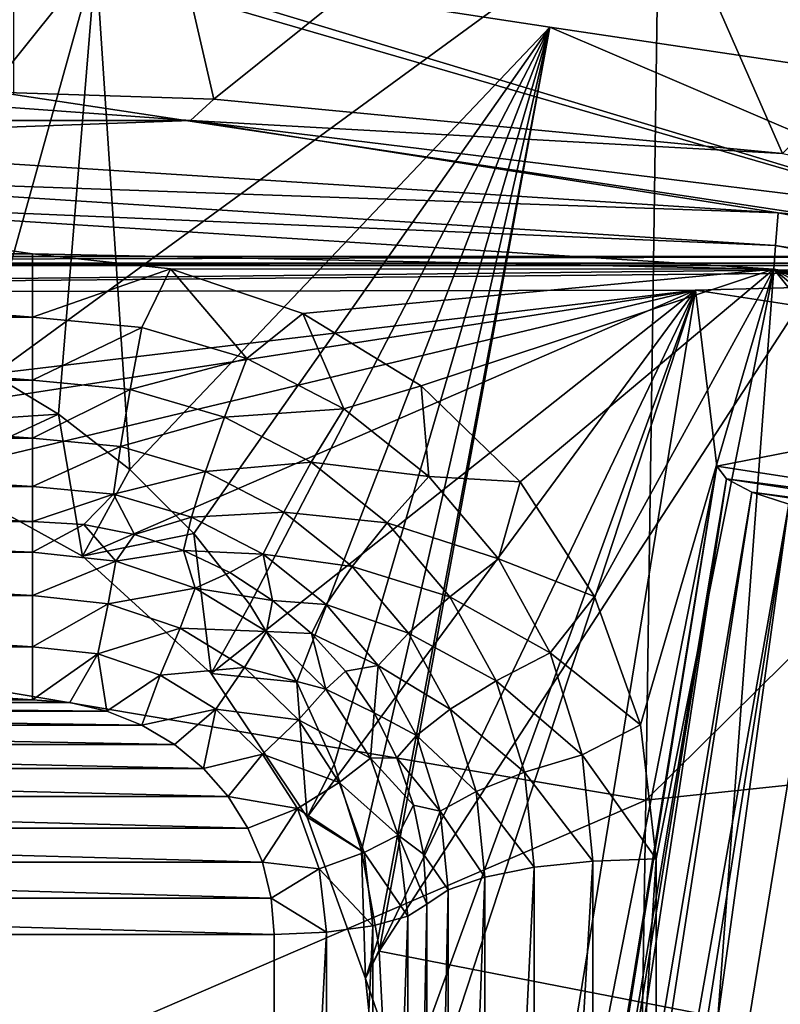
# Model space of a CAD drawing. Header units: metres. Extents: x -25 to 70, y -236 to 25.
# Tile 110 of 256: x 0.484 to 1.459, y -209.876 to -208.614. Entities that reach past the tile are written whole.
import ezdxf

# ---------------------------------------------------------------- set-up
doc = ezdxf.new("R2010")
doc.units = ezdxf.units.M
doc.layers.add('solid_10481002', color=7, linetype='CONTINUOUS')

msp = doc.modelspace()

# ---------------------------------------------------------------- linework, layer by layer
at = {"layer": 'solid_10481002'}
for points in [[(-0.000048, -208.692245, 227.715225), (-0.000047, -208.235245, 229.548141), (0.625762, -208.251694, 229.55455)], [(0.732467, -208.715515, 227.721024), (-0.000048, -208.692245, 227.715225), (0.625762, -208.251694, 229.55455)], [(0.732467, -208.715515, 227.721024), (0.625762, -208.251694, 229.55455), (1.249565, -208.300934, 229.573746)], [(1.461845, -208.785217, 227.738403), (0.732467, -208.715515, 227.721024), (1.249565, -208.300934, 229.573746)], [(1.461845, -208.785217, 227.738403), (1.249565, -208.300934, 229.573746), (1.869357, -208.382813, 229.605774)], [(2.607155, -208.309845, 343.493744), (1.303339, -208.44545, 343.605713), (1.286636, -209.614853, 341.566803)], [(2.607155, -208.309845, 343.493744), (1.286636, -209.614853, 341.566803), (2.576243, -209.478699, 341.463898)], [(0.000006, -208.598358, 343.464905), (0.000007, -209.397049, 342.083344), (1.303339, -208.44545, 343.605713)], [(0.000007, -209.397049, 342.083344), (1.286636, -209.614853, 341.566803), (1.303339, -208.44545, 343.605713)], [(-0.000134, -208.507736, 229.543945), (0.581337, -208.534195, 229.549454), (0.22328, -208.980606, 229.554993)], [(0.475547, -208.5177, 229.547638), (0.475547, -208.709839, 228.777023), (1.851239, -208.917328, 228.828751)], [(0.581337, -208.534195, 229.549454), (0.475547, -208.5177, 229.547638), (1.851239, -208.917328, 228.828751)], [(0.581337, -208.534195, 229.549454), (0.434814, -209.060318, 229.560837), (0.22328, -208.980606, 229.554993)], [(0.581337, -208.534195, 229.549454), (0.533598, -209.119644, 229.56543), (0.434814, -209.060318, 229.560837)], [(0.581337, -208.534195, 229.549454), (0.624762, -209.190689, 229.571213), (0.533598, -209.119644, 229.56543)], [(1.163482, -208.623291, 229.566162), (0.581337, -208.534195, 229.549454), (1.851239, -208.917328, 228.828751)], [(1.163482, -208.623291, 229.566162), (0.624762, -209.190689, 229.571213), (0.581337, -208.534195, 229.549454)], [(1.163482, -208.623291, 229.566162), (0.70697, -209.272507, 229.578232), (0.624762, -209.190689, 229.571213)], [(1.163482, -208.623291, 229.566162), (0.778794, -209.36377, 229.586548), (0.70697, -209.272507, 229.578232)], [(1.163482, -208.623291, 229.566162), (0.83919, -209.463165, 229.596237), (0.778794, -209.36377, 229.586548)], [(1.163482, -208.623291, 229.566162), (0.887125, -209.569077, 229.607285), (0.83919, -209.463165, 229.596237)], [(1.163482, -208.623291, 229.566162), (0.921865, -209.67981, 229.619659), (0.887125, -209.569077, 229.607285)], [(1.163482, -208.623291, 229.566162), (0.94291, -209.793732, 229.633347), (0.921865, -209.67981, 229.619659)], [(1.163482, -208.623291, 229.566162), (0.944585, -209.808334, 229.635178), (0.94291, -209.793732, 229.633347)], [(1.666775, -208.698044, 229.589752), (0.944585, -209.808334, 229.635178), (1.163482, -208.623291, 229.566162)], [(1.666775, -208.698044, 229.589752), (1.163482, -208.623291, 229.566162), (1.851239, -208.917328, 228.828751)], [(0.702564, -208.742996, 227.645203), (-0.70266, -208.742996, 227.645203), (-0.000048, -208.692245, 227.715225)], [(0.702564, -208.742996, 227.645203), (-0.000048, -208.692245, 227.715225), (0.732467, -208.715515, 227.721024)], [(1.502363, -209.917084, 229.662277), (0.944585, -209.808334, 229.635178), (1.666775, -208.698044, 229.589752)], [(1.851239, -208.917328, 228.828751), (0.475547, -208.709839, 228.777023), (-1.851334, -208.917328, 228.828751)], [(0.702564, -208.742996, 227.645203), (0.732467, -208.715515, 227.721024), (1.461845, -208.785217, 227.738403)], [(0.702564, -208.742996, 227.645203), (-0.000048, -208.76886, 227.574249), (-0.70266, -208.742996, 227.645203)], [(0.702564, -208.742996, 227.645203), (1.456595, -208.861496, 227.597351), (-0.000048, -208.76886, 227.574249)], [(2.096708, -208.913895, 227.687805), (0.702564, -208.742996, 227.645203), (1.461845, -208.785217, 227.738403)], [(2.096708, -208.913895, 227.687805), (1.456595, -208.861496, 227.597351), (0.702564, -208.742996, 227.645203)], [(-0.000048, -208.76886, 227.574249), (1.456595, -208.861496, 227.597351), (-0.000048, -208.810776, 227.515823)], [(-0.000048, -208.810776, 227.515823), (1.453131, -208.903198, 227.538879), (-0.000048, -208.841522, 227.459747)], [(1.456595, -208.861496, 227.597351), (1.453131, -208.903198, 227.538879), (-0.000048, -208.810776, 227.515823)], [(0.499952, -208.913849, 227.477783), (-0.500048, -208.913849, 227.477783), (-0.000048, -208.841522, 227.459747)], [(0.499952, -208.913849, 227.477783), (-0.000048, -208.841522, 227.459747), (1.45097, -208.933792, 227.482758)], [(1.453131, -208.903198, 227.538879), (1.45097, -208.933792, 227.482758), (-0.000048, -208.841522, 227.459747)], [(1.456595, -208.861496, 227.597351), (2.888314, -209.137817, 227.666245), (1.453131, -208.903198, 227.538879)], [(2.096708, -208.913895, 227.687805), (2.888314, -209.137817, 227.666245), (1.456595, -208.861496, 227.597351)], [(1.453131, -208.903198, 227.538879), (2.881445, -209.178864, 227.607605), (1.45097, -208.933792, 227.482758)], [(2.888314, -209.137817, 227.666245), (2.881445, -209.178864, 227.607605), (1.453131, -208.903198, 227.538879)], [(1.851239, -208.917328, 228.828751), (-1.851334, -208.917328, 228.828751), (-1.927908, -208.925964, 228.830902)], [(1.927812, -208.925964, 228.830902), (1.851239, -208.917328, 228.828751), (-1.927908, -208.925964, 228.830902)], [(0.499952, -208.995285, 227.486572), (-0.500048, -208.913849, 227.477783), (0.499952, -208.913849, 227.477783)], [(0.499952, -208.995285, 227.486572), (-0.500048, -208.995285, 227.486572), (-0.500048, -208.913849, 227.477783)], [(0.67717, -208.933136, 227.48259), (0.499952, -208.913849, 227.477783), (1.45097, -208.933792, 227.482758)], [(0.499952, -208.995285, 227.486572), (0.499952, -208.913849, 227.477783), (0.67717, -208.933136, 227.48259)], [(1.927812, -208.925964, 228.830902), (-1.927908, -208.925964, 228.830902), (-2.004939, -208.928848, 228.831635)], [(2.004843, -208.928848, 228.831635), (1.927812, -208.925964, 228.830902), (-2.004939, -208.928848, 228.831635)], [(-1.385043, -208.96582, 228.840851), (2.004843, -208.928848, 228.831635), (-2.004939, -208.928848, 228.831635)], [(-1.385043, -208.96582, 228.840851), (2.549952, -208.928848, 228.831635), (2.004843, -208.928848, 228.831635)], [(-1.385043, -208.96582, 228.840851), (1.350577, -208.960541, 228.839523), (2.549952, -208.928848, 228.831635)], [(0.499952, -208.995285, 227.486572), (0.67717, -208.933136, 227.48259), (0.640194, -209.008698, 227.489914)], [(0.640194, -209.008698, 227.489914), (0.67717, -208.933136, 227.48259), (0.775047, -209.048386, 227.499802)], [(0.846705, -208.990555, 227.496902), (0.67717, -208.933136, 227.48259), (1.45097, -208.933792, 227.482758)], [(0.775047, -209.048386, 227.499802), (0.67717, -208.933136, 227.48259), (0.846705, -208.990555, 227.496902)], [(0.998606, -209.083099, 227.519989), (0.846705, -208.990555, 227.496902), (1.45097, -208.933792, 227.482758)], [(1.125527, -209.206253, 227.55069), (0.998606, -209.083099, 227.519989), (1.45097, -208.933792, 227.482758)], [(1.220898, -209.353638, 227.587433), (1.125527, -209.206253, 227.55069), (1.45097, -208.933792, 227.482758)], [(1.280076, -209.518143, 227.628448), (1.220898, -209.353638, 227.587433), (1.45097, -208.933792, 227.482758)], [(1.299952, -209.690094, 227.671326), (1.280076, -209.518143, 227.628448), (1.45097, -208.933792, 227.482758)], [(1.299952, -210.951477, 227.985825), (1.45097, -208.933792, 227.482758), (2.002328, -209.629135, 227.656128)], [(1.299952, -210.951477, 227.985825), (1.299952, -209.690094, 227.671326), (1.45097, -208.933792, 227.482758)], [(1.350577, -208.960541, 228.839523), (2.01193, -209.062164, 228.864868), (2.549952, -208.928848, 228.831635)], [(2.582509, -209.257309, 227.563416), (1.45097, -208.933792, 227.482758), (2.877207, -209.209061, 227.551392)], [(2.881445, -209.178864, 227.607605), (2.877207, -209.209061, 227.551392), (1.45097, -208.933792, 227.482758)], [(2.110998, -209.490433, 227.621536), (2.002328, -209.629135, 227.656128), (1.45097, -208.933792, 227.482758)], [(2.248641, -209.378845, 227.593719), (2.110998, -209.490433, 227.621536), (1.45097, -208.933792, 227.482758)], [(2.408571, -209.299774, 227.574005), (2.248641, -209.378845, 227.593719), (1.45097, -208.933792, 227.482758)], [(2.582509, -209.257309, 227.563416), (2.408571, -209.299774, 227.574005), (1.45097, -208.933792, 227.482758)], [(-1.385043, -208.96582, 228.840851), (-0.000693, -209.121552, 228.879669), (1.350577, -208.960541, 228.839523)], [(1.350577, -208.960541, 228.839523), (-0.000693, -209.121552, 228.879669), (0.190286, -209.140244, 228.884338)], [(1.350577, -208.960541, 228.839523), (0.190286, -209.140244, 228.884338), (0.3707, -209.194855, 228.897949)], [(1.350577, -208.960541, 228.839523), (0.3707, -209.194855, 228.897949), (0.564411, -209.30191, 228.924637)], [(1.350577, -208.960541, 228.839523), (0.564411, -209.30191, 228.924637), (0.729078, -209.452423, 228.962173)], [(1.350577, -208.960541, 228.839523), (0.729078, -209.452423, 228.962173), (0.852315, -209.636292, 229.008011)], [(1.350577, -208.960541, 228.839523), (0.852315, -209.636292, 229.008011), (0.927307, -209.843277, 229.059616)], [(1.350577, -208.960541, 228.839523), (0.949766, -210.061554, 229.114044), (0.918439, -210.278778, 229.168198)], [(1.005588, -211.074005, 229.36647), (1.350577, -208.960541, 228.839523), (0.918439, -210.278778, 229.168198)], [(1.350577, -208.960541, 228.839523), (0.927307, -209.843277, 229.059616), (0.949766, -210.061554, 229.114044)], [(1.37774, -209.186279, 228.014389), (1.350577, -208.960541, 228.839523), (1.005588, -211.074005, 229.36647)], [(1.37774, -209.186279, 228.014389), (2.01193, -209.062164, 228.864868), (1.350577, -208.960541, 228.839523)], [(0.499952, -209.076141, 227.472961), (-0.500048, -209.076141, 227.472961), (-0.500048, -208.995285, 227.486572)], [(0.499952, -208.995285, 227.486572), (0.499952, -209.076141, 227.472961), (-0.500048, -208.995285, 227.486572)], [(0.499952, -208.995285, 227.486572), (0.640194, -209.008698, 227.489914), (0.499952, -209.076141, 227.472961)], [(0.775047, -209.048386, 227.499802), (0.846705, -208.990555, 227.496902), (0.899328, -209.112839, 227.515869)], [(0.899328, -209.112839, 227.515869), (0.846705, -208.990555, 227.496902), (0.998606, -209.083099, 227.519989)], [(0.640194, -209.008698, 227.489914), (0.62553, -209.08815, 227.475952), (0.499952, -209.076141, 227.472961)], [(0.640194, -209.008698, 227.489914), (0.775047, -209.048386, 227.499802), (0.62553, -209.08815, 227.475952)], [(0.775047, -209.048386, 227.499802), (0.746283, -209.123688, 227.484818), (0.62553, -209.08815, 227.475952)], [(0.775047, -209.048386, 227.499802), (0.899328, -209.112839, 227.515869), (0.746283, -209.123688, 227.484818)], [(0.533598, -209.119644, 229.56543), (0.403582, -209.128159, 229.225235), (0.434814, -209.060318, 229.560837)], [(1.980097, -209.278839, 228.037476), (2.01193, -209.062164, 228.864868), (1.37774, -209.186279, 228.014389)], [(0.499952, -209.150299, 227.437988), (-0.500048, -209.150299, 227.437988), (-0.500048, -209.076141, 227.472961)], [(0.499952, -209.076141, 227.472961), (0.499952, -209.150299, 227.437988), (-0.500048, -209.076141, 227.472961)], [(0.499952, -209.076141, 227.472961), (0.62553, -209.08815, 227.475952), (0.499952, -209.150299, 227.437988)], [(0.899328, -209.112839, 227.515869), (0.998606, -209.083099, 227.519989), (1.008261, -209.199585, 227.537506)], [(1.008261, -209.199585, 227.537506), (0.998606, -209.083099, 227.519989), (1.125527, -209.206253, 227.55069)], [(0.62553, -209.08815, 227.475952), (0.613144, -209.161118, 227.440689), (0.499952, -209.150299, 227.437988)], [(0.62553, -209.08815, 227.475952), (0.746283, -209.123688, 227.484818), (0.613144, -209.161118, 227.440689)], [(0.533598, -209.119644, 229.56543), (0.564411, -209.30191, 228.924637), (0.3707, -209.194855, 228.897949)], [(0.533598, -209.119644, 229.56543), (0.3707, -209.194855, 228.897949), (0.403582, -209.128159, 229.225235)], [(0.533598, -209.119644, 229.56543), (0.624762, -209.190689, 229.571213), (0.564411, -209.30191, 228.924637)], [(0.746283, -209.123688, 227.484818), (0.721987, -209.193161, 227.448669), (0.613144, -209.161118, 227.440689)], [(0.746283, -209.123688, 227.484818), (0.857569, -209.181412, 227.499207), (0.721987, -209.193161, 227.448669)], [(0.899328, -209.112839, 227.515869), (0.857569, -209.181412, 227.499207), (0.746283, -209.123688, 227.484818)], [(0.899328, -209.112839, 227.515869), (1.008261, -209.199585, 227.537506), (0.857569, -209.181412, 227.499207)], [(0.499952, -209.212219, 227.384232), (-0.500048, -209.212219, 227.384232), (-0.500048, -209.150299, 227.437988)], [(0.499952, -209.150299, 227.437988), (0.499952, -209.212219, 227.384232), (-0.500048, -209.150299, 227.437988)], [(0.499952, -209.150299, 227.437988), (0.613144, -209.161118, 227.440689), (0.499952, -209.212219, 227.384232)], [(0.613144, -209.161118, 227.440689), (0.603961, -209.222153, 227.386719), (0.499952, -209.212219, 227.384232)], [(0.613144, -209.161118, 227.440689), (0.721987, -209.193161, 227.448669), (0.603961, -209.222153, 227.386719)], [(0.857569, -209.181412, 227.499207), (0.822296, -209.245178, 227.461639), (0.721987, -209.193161, 227.448669)], [(0.857569, -209.181412, 227.499207), (0.955112, -209.259079, 227.51857), (0.822296, -209.245178, 227.461639)], [(1.008261, -209.199585, 227.537506), (0.955112, -209.259079, 227.51857), (0.857569, -209.181412, 227.499207)], [(1.205363, -210.241989, 228.27829), (1.37774, -209.186279, 228.014389), (1.005588, -211.074005, 229.36647)], [(1.036289, -211.310211, 228.513382), (1.37774, -209.186279, 228.014389), (1.205363, -210.241989, 228.27829)], [(1.036289, -211.310211, 228.513382), (1.390303, -209.202652, 227.960999), (1.37774, -209.186279, 228.014389)], [(1.390303, -209.202652, 227.960999), (1.980097, -209.278839, 228.037476), (1.37774, -209.186279, 228.014389)], [(0.624762, -209.190689, 229.571213), (0.70697, -209.272507, 229.578232), (0.564411, -209.30191, 228.924637)], [(0.721987, -209.193161, 227.448669), (0.703973, -209.251587, 227.394058), (0.603961, -209.222153, 227.386719)], [(0.721987, -209.193161, 227.448669), (0.822296, -209.245178, 227.461639), (0.703973, -209.251587, 227.394058)], [(1.008261, -209.199585, 227.537506), (1.09766, -209.305283, 227.563858), (0.955112, -209.259079, 227.51857)], [(1.008261, -209.199585, 227.537506), (1.125527, -209.206253, 227.55069), (1.09766, -209.305283, 227.563858)], [(0.499952, -209.257126, 227.316025), (-0.500048, -209.257126, 227.316025), (-0.500048, -209.212219, 227.384232)], [(0.499952, -209.257126, 227.316025), (-0.500048, -209.212219, 227.384232), (0.499952, -209.212219, 227.384232)], [(0.499952, -209.257126, 227.316025), (0.499952, -209.212219, 227.384232), (0.603961, -209.222153, 227.386719)], [(1.036289, -211.310211, 228.513382), (1.045791, -211.330063, 228.485916), (1.390303, -209.202652, 227.960999)], [(1.045791, -211.330063, 228.485916), (1.062406, -211.358841, 228.461792), (1.390303, -209.202652, 227.960999)], [(1.062406, -211.358841, 228.461792), (1.422611, -209.219772, 227.916931), (1.390303, -209.202652, 227.960999)], [(1.09766, -209.305283, 227.563858), (1.125527, -209.206253, 227.55069), (1.220898, -209.353638, 227.587433)], [(1.390303, -209.202652, 227.960999), (1.967228, -209.291321, 227.983109), (1.980097, -209.278839, 228.037476)], [(1.390303, -209.202652, 227.960999), (1.422611, -209.219772, 227.916931), (1.967228, -209.291321, 227.983109)], [(0.566006, -209.261322, 227.317078), (0.499952, -209.257126, 227.316025), (0.603961, -209.222153, 227.386719)], [(0.63093, -209.273849, 227.32019), (0.566006, -209.261322, 227.317078), (0.603961, -209.222153, 227.386719)], [(0.63093, -209.273849, 227.32019), (0.603961, -209.222153, 227.386719), (0.703973, -209.251587, 227.394058)], [(1.062406, -211.358841, 228.461792), (1.087182, -211.397415, 228.443726), (1.422611, -209.219772, 227.916931)], [(1.087182, -211.397415, 228.443726), (1.469952, -209.235123, 227.888626), (1.422611, -209.219772, 227.916931)], [(1.422611, -209.219772, 227.916931), (1.934665, -209.298462, 227.936554), (1.967228, -209.291321, 227.983109)], [(1.422611, -209.219772, 227.916931), (1.469952, -209.235123, 227.888626), (1.934665, -209.298462, 227.936554)], [(1.087182, -211.397415, 228.443726), (1.120038, -211.444778, 228.435654), (1.469952, -209.235123, 227.888626)], [(1.120038, -211.444778, 228.435654), (1.158161, -211.496292, 228.441147), (1.469952, -209.235123, 227.888626)], [(1.469952, -209.235123, 227.888626), (1.158161, -211.496292, 228.441147), (1.525407, -209.246475, 227.880203)], [(0.822296, -209.245178, 227.461639), (0.796145, -209.299393, 227.405975), (0.703973, -209.251587, 227.394058)], [(0.822296, -209.245178, 227.461639), (0.910218, -209.315186, 227.479095), (0.796145, -209.299393, 227.405975)], [(0.955112, -209.259079, 227.51857), (0.910218, -209.315186, 227.479095), (0.822296, -209.245178, 227.461639)], [(1.464392, -211.543365, 228.452881), (1.525407, -209.246475, 227.880203), (1.158161, -211.496292, 228.441147)], [(0.499952, -209.296448, 227.260544), (-0.500048, -209.296448, 227.260544), (-0.500048, -209.257126, 227.316025)], [(0.499952, -209.296448, 227.260544), (-0.500048, -209.257126, 227.316025), (0.499952, -209.257126, 227.316025)], [(0.499952, -209.296448, 227.260544), (0.499952, -209.257126, 227.316025), (0.566006, -209.261322, 227.317078)], [(0.499952, -209.296448, 227.260544), (0.566006, -209.261322, 227.317078), (0.607058, -209.308151, 227.263458)], [(0.607058, -209.308151, 227.263458), (0.566006, -209.261322, 227.317078), (0.63093, -209.273849, 227.32019)], [(0.693613, -209.294495, 227.325348), (0.63093, -209.273849, 227.32019), (0.703973, -209.251587, 227.394058)], [(0.693613, -209.294495, 227.325348), (0.703973, -209.251587, 227.394058), (0.796145, -209.299393, 227.405975)], [(0.955112, -209.259079, 227.51857), (1.035163, -209.353729, 227.542175), (0.910218, -209.315186, 227.479095)], [(1.09766, -209.305283, 227.563858), (1.035163, -209.353729, 227.542175), (0.955112, -209.259079, 227.51857)], [(0.70697, -209.272507, 229.578232), (0.729078, -209.452423, 228.962173), (0.564411, -209.30191, 228.924637)], [(0.607058, -209.308151, 227.263458), (0.63093, -209.273849, 227.32019), (0.693613, -209.294495, 227.325348)], [(0.70697, -209.272507, 229.578232), (0.778794, -209.36377, 229.586548), (0.729078, -209.452423, 228.962173)], [(0.499952, -209.352264, 227.221359), (-0.500048, -209.352264, 227.221359), (-0.500048, -209.296448, 227.260544)], [(0.499952, -209.296448, 227.260544), (0.499952, -209.352264, 227.221359), (-0.500048, -209.296448, 227.260544)], [(0.499952, -209.296448, 227.260544), (0.607058, -209.308151, 227.263458), (0.499952, -209.352264, 227.221359)], [(0.607058, -209.308151, 227.263458), (0.693613, -209.294495, 227.325348), (0.708794, -209.342697, 227.272079)], [(0.752983, -209.322906, 227.332428), (0.693613, -209.294495, 227.325348), (0.796145, -209.299393, 227.405975)], [(0.708794, -209.342697, 227.272079), (0.693613, -209.294495, 227.325348), (0.752983, -209.322906, 227.332428)], [(0.808023, -209.358597, 227.341324), (0.752983, -209.322906, 227.332428), (0.796145, -209.299393, 227.405975)], [(0.808023, -209.358597, 227.341324), (0.796145, -209.299393, 227.405975), (0.876934, -209.363724, 227.422012)], [(0.910218, -209.315186, 227.479095), (0.876934, -209.363724, 227.422012), (0.796145, -209.299393, 227.405975)], [(0.607058, -209.308151, 227.263458), (0.597115, -209.362885, 227.223999), (0.499952, -209.352264, 227.221359)], [(0.607058, -209.308151, 227.263458), (0.708794, -209.342697, 227.272079), (0.597115, -209.362885, 227.223999)], [(1.09766, -209.305283, 227.563858), (1.164089, -209.425873, 227.593918), (1.035163, -209.353729, 227.542175)], [(1.09766, -209.305283, 227.563858), (1.220898, -209.353638, 227.587433), (1.164089, -209.425873, 227.593918)], [(0.708794, -209.342697, 227.272079), (0.752983, -209.322906, 227.332428), (0.808023, -209.358597, 227.341324)], [(0.910218, -209.315186, 227.479095), (0.982374, -209.400497, 227.500366), (0.876934, -209.363724, 227.422012)], [(1.035163, -209.353729, 227.542175), (0.982374, -209.400497, 227.500366), (0.910218, -209.315186, 227.479095)], [(0.708794, -209.342697, 227.272079), (0.689406, -209.394226, 227.231812), (0.597115, -209.362885, 227.223999)], [(0.708794, -209.342697, 227.272079), (0.800057, -209.398331, 227.28595), (0.689406, -209.394226, 227.231812)], [(0.708794, -209.342697, 227.272079), (0.808023, -209.358597, 227.341324), (0.800057, -209.398331, 227.28595)], [(0.499952, -209.418015, 227.203201), (-0.500048, -209.418015, 227.203201), (-0.500048, -209.352264, 227.221359)], [(0.499952, -209.352264, 227.221359), (0.499952, -209.418015, 227.203201), (-0.500048, -209.352264, 227.221359)], [(0.499952, -209.352264, 227.221359), (0.597115, -209.362885, 227.223999), (0.499952, -209.418015, 227.203201)], [(0.597115, -209.362885, 227.223999), (0.583897, -209.427185, 227.20549), (0.499952, -209.418015, 227.203201)], [(0.597115, -209.362885, 227.223999), (0.689406, -209.394226, 227.231812), (0.583897, -209.427185, 227.20549)], [(0.778794, -209.36377, 229.586548), (0.83919, -209.463165, 229.596237), (0.729078, -209.452423, 228.962173)], [(0.800057, -209.398331, 227.28595), (0.808023, -209.358597, 227.341324), (0.857791, -209.40094, 227.351883)], [(0.857791, -209.40094, 227.351883), (0.808023, -209.358597, 227.341324), (0.876934, -209.363724, 227.422012)], [(0.857791, -209.40094, 227.351883), (0.876934, -209.363724, 227.422012), (0.943236, -209.442123, 227.441559)], [(0.982374, -209.400497, 227.500366), (0.943236, -209.442123, 227.441559), (0.876934, -209.363724, 227.422012)], [(1.035163, -209.353729, 227.542175), (1.094647, -209.4617, 227.569092), (0.982374, -209.400497, 227.500366)], [(1.164089, -209.425873, 227.593918), (1.094647, -209.4617, 227.569092), (1.035163, -209.353729, 227.542175)], [(1.164089, -209.425873, 227.593918), (1.220898, -209.353638, 227.587433), (1.280076, -209.518143, 227.628448)], [(0.000007, -209.397049, 342.083344), (0.000008, -210.169174, 340.621613), (1.286636, -209.614853, 341.566803)], [(0.689406, -209.394226, 227.231812), (0.663632, -209.454254, 227.212234), (0.583897, -209.427185, 227.20549)], [(0.689406, -209.394226, 227.231812), (0.772197, -209.444702, 227.2444), (0.663632, -209.454254, 227.212234)], [(0.800057, -209.398331, 227.28595), (0.772197, -209.444702, 227.2444), (0.689406, -209.394226, 227.231812)], [(0.800057, -209.398331, 227.28595), (0.876272, -209.47229, 227.304382), (0.772197, -209.444702, 227.2444)], [(0.800057, -209.398331, 227.28595), (0.857791, -209.40094, 227.351883), (0.876272, -209.47229, 227.304382)], [(0.901437, -209.449234, 227.363922), (0.857791, -209.40094, 227.351883), (0.943236, -209.442123, 227.441559)], [(0.876272, -209.47229, 227.304382), (0.857791, -209.40094, 227.351883), (0.901437, -209.449234, 227.363922)], [(0.982374, -209.400497, 227.500366), (1.035991, -209.497833, 227.524628), (0.943236, -209.442123, 227.441559)], [(1.094647, -209.4617, 227.569092), (1.035991, -209.497833, 227.524628), (0.982374, -209.400497, 227.500366)], [(0.499952, -209.485962, 227.208191), (-0.500048, -209.485962, 227.208191), (-0.500048, -209.418015, 227.203201)], [(0.499952, -209.418015, 227.203201), (0.499952, -209.485962, 227.208191), (-0.500048, -209.418015, 227.203201)], [(0.499952, -209.418015, 227.203201), (0.583897, -209.427185, 227.20549), (0.499952, -209.485962, 227.208191)], [(0.583897, -209.427185, 227.20549), (0.54789, -209.489578, 227.209091), (0.499952, -209.485962, 227.208191)], [(0.583897, -209.427185, 227.20549), (0.595229, -209.500519, 227.211807), (0.54789, -209.489578, 227.209091)], [(0.583897, -209.427185, 227.20549), (0.663632, -209.454254, 227.212234), (0.595229, -209.500519, 227.211807)], [(1.164089, -209.425873, 227.593918), (1.204997, -209.556717, 227.626541), (1.094647, -209.4617, 227.569092)], [(1.164089, -209.425873, 227.593918), (1.280076, -209.518143, 227.628448), (1.204997, -209.556717, 227.626541)], [(0.772197, -209.444702, 227.2444), (0.73516, -209.497864, 227.223114), (0.663632, -209.454254, 227.212234)], [(0.83919, -209.463165, 229.596237), (0.852315, -209.636292, 229.008011), (0.729078, -209.452423, 228.962173)], [(0.772197, -209.444702, 227.2444), (0.841336, -209.51178, 227.261124), (0.73516, -209.497864, 227.223114)], [(0.876272, -209.47229, 227.304382), (0.841336, -209.51178, 227.261124), (0.772197, -209.444702, 227.2444)], [(0.876272, -209.47229, 227.304382), (0.901437, -209.449234, 227.363922), (0.938214, -209.50264, 227.377243)], [(0.938214, -209.50264, 227.377243), (0.901437, -209.449234, 227.363922), (0.943236, -209.442123, 227.441559)], [(0.938214, -209.50264, 227.377243), (0.943236, -209.442123, 227.441559), (0.992503, -209.531555, 227.463852)], [(1.035991, -209.497833, 227.524628), (0.992503, -209.531555, 227.463852), (0.943236, -209.442123, 227.441559)], [(0.663632, -209.454254, 227.212234), (0.640455, -209.518631, 227.216324), (0.595229, -209.500519, 227.211807)], [(0.663632, -209.454254, 227.212234), (0.73516, -209.497864, 227.223114), (0.640455, -209.518631, 227.216324)], [(0.83919, -209.463165, 229.596237), (0.887125, -209.569077, 229.607285), (0.852315, -209.636292, 229.008011)], [(1.094647, -209.4617, 227.569092), (1.131277, -209.578873, 227.598312), (1.035991, -209.497833, 227.524628)], [(1.204997, -209.556717, 227.626541), (1.131277, -209.578873, 227.598312), (1.094647, -209.4617, 227.569092)], [(0.876272, -209.47229, 227.304382), (0.933616, -209.560837, 227.326462), (0.841336, -209.51178, 227.261124)], [(0.876272, -209.47229, 227.304382), (0.938214, -209.50264, 227.377243), (0.933616, -209.560837, 227.326462)], [(0.595229, -209.500519, 227.211807), (-0.595325, -209.500519, 227.211807), (-0.547986, -209.489578, 227.209091)], [(0.54789, -209.489578, 227.209091), (-0.547986, -209.489578, 227.209091), (-0.500048, -209.485962, 227.208191)], [(0.54789, -209.489578, 227.209091), (0.595229, -209.500519, 227.211807), (-0.547986, -209.489578, 227.209091)], [(0.499952, -209.485962, 227.208191), (0.54789, -209.489578, 227.209091), (-0.500048, -209.485962, 227.208191)], [(2.576243, -209.478699, 341.463898), (1.286636, -209.614853, 341.566803), (1.269436, -210.689224, 339.428925)], [(2.576243, -209.478699, 341.463898), (1.269436, -210.689224, 339.428925), (2.544678, -210.552704, 339.335114)], [(0.640455, -209.518631, 227.216324), (-0.640551, -209.518631, 227.216324), (-0.595325, -209.500519, 227.211807)], [(0.595229, -209.500519, 227.211807), (0.640455, -209.518631, 227.216324), (-0.595325, -209.500519, 227.211807)], [(0.73516, -209.497864, 227.223114), (0.682143, -209.543381, 227.222504), (0.640455, -209.518631, 227.216324)], [(0.73516, -209.497864, 227.223114), (0.719227, -209.574097, 227.230164), (0.682143, -209.543381, 227.222504)], [(0.73516, -209.497864, 227.223114), (0.794893, -209.555832, 227.237564), (0.719227, -209.574097, 227.230164)], [(0.841336, -209.51178, 227.261124), (0.794893, -209.555832, 227.237564), (0.73516, -209.497864, 227.223114)], [(0.933616, -209.560837, 227.326462), (0.938214, -209.50264, 227.377243), (0.967492, -209.560242, 227.391602)], [(0.967492, -209.560242, 227.391602), (0.938214, -209.50264, 227.377243), (0.992503, -209.531555, 227.463852)], [(1.035991, -209.497833, 227.524628), (1.069008, -209.603439, 227.550964), (0.992503, -209.531555, 227.463852)], [(1.131277, -209.578873, 227.598312), (1.069008, -209.603439, 227.550964), (1.035991, -209.497833, 227.524628)], [(0.841336, -209.51178, 227.261124), (0.893357, -209.592117, 227.281158), (0.794893, -209.555832, 227.237564)], [(0.933616, -209.560837, 227.326462), (0.893357, -209.592117, 227.281158), (0.841336, -209.51178, 227.261124)], [(0.682143, -209.543381, 227.222504), (-0.682238, -209.543381, 227.222504), (-0.640551, -209.518631, 227.216324)], [(0.640455, -209.518631, 227.216324), (0.682143, -209.543381, 227.222504), (-0.640551, -209.518631, 227.216324)], [(1.204997, -209.556717, 227.626541), (1.280076, -209.518143, 227.628448), (1.299952, -209.690094, 227.671326)], [(0.967492, -209.560242, 227.391602), (0.992503, -209.531555, 227.463852), (1.022841, -209.628586, 227.488052)], [(1.069008, -209.603439, 227.550964), (1.022841, -209.628586, 227.488052), (0.992503, -209.531555, 227.463852)], [(0.719227, -209.574097, 227.230164), (-0.719323, -209.574097, 227.230164), (-0.682238, -209.543381, 227.222504)], [(0.682143, -209.543381, 227.222504), (0.719227, -209.574097, 227.230164), (-0.682238, -209.543381, 227.222504)], [(0.794893, -209.555832, 227.237564), (0.75089, -209.610077, 227.23912), (0.719227, -209.574097, 227.230164)], [(0.794893, -209.555832, 227.237564), (0.839837, -209.625229, 227.254868), (0.75089, -209.610077, 227.23912)], [(0.893357, -209.592117, 227.281158), (0.839837, -209.625229, 227.254868), (0.794893, -209.555832, 227.237564)], [(0.933616, -209.560837, 227.326462), (0.969215, -209.659546, 227.351074), (0.893357, -209.592117, 227.281158)], [(0.933616, -209.560837, 227.326462), (0.967492, -209.560242, 227.391602), (0.98877, -209.621063, 227.406769)], [(0.933616, -209.560837, 227.326462), (0.98877, -209.621063, 227.406769), (0.969215, -209.659546, 227.351074)], [(0.98877, -209.621063, 227.406769), (0.967492, -209.560242, 227.391602), (1.022841, -209.628586, 227.488052)], [(1.204997, -209.556717, 227.626541), (1.218809, -209.692795, 227.660477), (1.131277, -209.578873, 227.598312)], [(1.204997, -209.556717, 227.626541), (1.299952, -209.690094, 227.671326), (1.218809, -209.692795, 227.660477)], [(0.75089, -209.610077, 227.23912), (-0.750986, -209.610077, 227.23912), (-0.719323, -209.574097, 227.230164)], [(0.719227, -209.574097, 227.230164), (0.75089, -209.610077, 227.23912), (-0.719323, -209.574097, 227.230164)], [(0.887125, -209.569077, 229.607285), (0.921865, -209.67981, 229.619659), (0.852315, -209.636292, 229.008011)], [(1.131277, -209.578873, 227.598312), (1.143645, -209.700714, 227.628693), (1.069008, -209.603439, 227.550964)], [(1.131277, -209.578873, 227.598312), (1.218809, -209.692795, 227.660477), (1.143645, -209.700714, 227.628693)], [(0.893357, -209.592117, 227.281158), (0.925651, -209.681671, 227.303482), (0.839837, -209.625229, 227.254868)], [(0.969215, -209.659546, 227.351074), (0.925651, -209.681671, 227.303482), (0.893357, -209.592117, 227.281158)], [(1.069008, -209.603439, 227.550964), (1.080156, -209.713272, 227.578354), (1.022841, -209.628586, 227.488052)], [(1.069008, -209.603439, 227.550964), (1.143645, -209.700714, 227.628693), (1.080156, -209.713272, 227.578354)], [(0.776398, -209.650528, 227.249207), (-0.776493, -209.650528, 227.249207), (-0.750986, -209.610077, 227.23912)], [(0.75089, -209.610077, 227.23912), (0.776398, -209.650528, 227.249207), (-0.750986, -209.610077, 227.23912)], [(0.000008, -210.169174, 340.621613), (1.269436, -210.689224, 339.428925), (1.286636, -209.614853, 341.566803)], [(0.839837, -209.625229, 227.254868), (0.776398, -209.650528, 227.249207), (0.75089, -209.610077, 227.23912)], [(0.839837, -209.625229, 227.254868), (0.795054, -209.694412, 227.260147), (0.776398, -209.650528, 227.249207)], [(0.839837, -209.625229, 227.254868), (0.867738, -209.702591, 227.274155), (0.795054, -209.694412, 227.260147)], [(0.925651, -209.681671, 227.303482), (0.867738, -209.702591, 227.274155), (0.839837, -209.625229, 227.254868)], [(0.969215, -209.659546, 227.351074), (0.98877, -209.621063, 227.406769), (1.001684, -209.684052, 227.42247)], [(1.001684, -209.684052, 227.42247), (0.98877, -209.621063, 227.406769), (1.022841, -209.628586, 227.488052)], [(1.001684, -209.684052, 227.42247), (1.022841, -209.628586, 227.488052), (1.033085, -209.729507, 227.513214)], [(1.022841, -209.628586, 227.488052), (1.080156, -209.713272, 227.578354), (1.033085, -209.729507, 227.513214)], [(1.280076, -211.123428, 228.028687), (2.002328, -209.629135, 227.656128), (1.928661, -209.786713, 227.695419)], [(1.280076, -211.123428, 228.028687), (1.299952, -210.951477, 227.985825), (2.002328, -209.629135, 227.656128)], [(0.921865, -209.67981, 229.619659), (0.927307, -209.843277, 229.059616), (0.852315, -209.636292, 229.008011)], [(0.795054, -209.694412, 227.260147), (-0.795149, -209.694412, 227.260147), (-0.776493, -209.650528, 227.249207)], [(0.776398, -209.650528, 227.249207), (0.795054, -209.694412, 227.260147), (-0.776493, -209.650528, 227.249207)], [(0.969215, -209.659546, 227.351074), (0.981283, -209.763474, 227.376984), (0.925651, -209.681671, 227.303482)], [(0.969215, -209.659546, 227.351074), (1.006013, -209.748154, 227.438446), (0.981283, -209.763474, 227.376984)], [(0.969215, -209.659546, 227.351074), (1.001684, -209.684052, 227.42247), (1.006013, -209.748154, 227.438446)], [(0.921865, -209.67981, 229.619659), (0.94291, -209.793732, 229.633347), (0.927307, -209.843277, 229.059616)], [(0.925651, -209.681671, 227.303482), (0.936598, -209.77594, 227.326981), (0.867738, -209.702591, 227.274155)], [(0.925651, -209.681671, 227.303482), (0.981283, -209.763474, 227.376984), (0.936598, -209.77594, 227.326981)], [(1.001684, -209.684052, 227.42247), (1.033085, -209.729507, 227.513214), (1.006013, -209.748154, 227.438446)], [(1.218809, -209.692795, 227.660477), (1.218809, -210.954178, 227.974976), (1.143645, -210.962097, 227.943192)], [(1.143645, -209.700714, 227.628693), (1.218809, -209.692795, 227.660477), (1.143645, -210.962097, 227.943192)], [(1.218809, -210.954178, 227.974976), (1.299952, -209.690094, 227.671326), (1.299952, -210.951477, 227.985825)], [(1.218809, -209.692795, 227.660477), (1.299952, -209.690094, 227.671326), (1.218809, -210.954178, 227.974976)], [(0.806327, -209.740341, 227.271606), (-0.806422, -209.740341, 227.271606), (-0.795149, -209.694412, 227.260147)], [(0.795054, -209.694412, 227.260147), (0.806327, -209.740341, 227.271606), (-0.795149, -209.694412, 227.260147)], [(0.867738, -209.702591, 227.274155), (0.806327, -209.740341, 227.271606), (0.795054, -209.694412, 227.260147)], [(0.867738, -209.702591, 227.274155), (0.877196, -209.784042, 227.294464), (0.806327, -209.740341, 227.271606)], [(0.867738, -209.702591, 227.274155), (0.936598, -209.77594, 227.326981), (0.877196, -209.784042, 227.294464)], [(1.143645, -209.700714, 227.628693), (1.143645, -210.962097, 227.943192), (1.080156, -210.974655, 227.892853)], [(1.080156, -209.713272, 227.578354), (1.143645, -209.700714, 227.628693), (1.080156, -210.974655, 227.892853)], [(1.080156, -209.713272, 227.578354), (1.080156, -210.974655, 227.892853), (1.033085, -210.990891, 227.827713)], [(1.033085, -209.729507, 227.513214), (1.080156, -209.713272, 227.578354), (1.033085, -210.990891, 227.827713)], [(1.033085, -209.729507, 227.513214), (1.033085, -210.990891, 227.827713), (1.006013, -211.009537, 227.752945)], [(1.033085, -209.729507, 227.513214), (1.006013, -211.009537, 227.752945), (1.006013, -209.748154, 227.438446)], [(0.810054, -209.786865, 227.283203), (-0.81015, -209.786865, 227.283203), (-0.806422, -209.740341, 227.271606)], [(0.806327, -209.740341, 227.271606), (0.810054, -209.786865, 227.283203), (-0.806422, -209.740341, 227.271606)], [(0.877196, -209.784042, 227.294464), (0.810054, -209.786865, 227.283203), (0.806327, -209.740341, 227.271606)], [(1.006013, -209.748154, 227.438446), (1.006013, -211.009537, 227.752945), (0.981283, -211.024857, 227.691483)], [(0.981283, -209.763474, 227.376984), (1.006013, -209.748154, 227.438446), (0.981283, -211.024857, 227.691483)], [(0.981283, -209.763474, 227.376984), (0.981283, -211.024857, 227.691483), (0.936598, -211.037323, 227.641479)], [(0.936598, -209.77594, 227.326981), (0.981283, -209.763474, 227.376984), (0.936598, -211.037323, 227.641479)], [(0.936598, -209.77594, 227.326981), (0.936598, -211.037323, 227.641479), (0.877196, -211.045441, 227.608963)], [(0.877196, -209.784042, 227.294464), (0.936598, -209.77594, 227.326981), (0.877196, -211.045441, 227.608963)], [(0.810054, -211.048248, 227.597702), (-0.81015, -211.048248, 227.597702), (-0.81015, -209.786865, 227.283203)], [(0.810054, -209.786865, 227.283203), (0.810054, -211.048248, 227.597702), (-0.81015, -209.786865, 227.283203)], [(0.877196, -209.784042, 227.294464), (0.810054, -211.048248, 227.597702), (0.810054, -209.786865, 227.283203)], [(0.877196, -209.784042, 227.294464), (0.877196, -211.045441, 227.608963), (0.810054, -211.048248, 227.597702)], [(0.94291, -209.793732, 229.633347), (0.944585, -209.808334, 229.635178), (0.927307, -209.843277, 229.059616)], [(1.280076, -211.123428, 228.028687), (1.928661, -209.786713, 227.695419), (1.526939, -210.986359, 227.994522)], [(0.944585, -209.808334, 229.635178), (0.949952, -209.908829, 229.648193), (0.927307, -209.843277, 229.059616)], [(1.502363, -209.917084, 229.662277), (0.949952, -209.908829, 229.648193), (0.944585, -209.808334, 229.635178)], [(0.949952, -209.908829, 229.648193), (0.949766, -210.061554, 229.114044), (0.927307, -209.843277, 229.059616)]]:
    msp.add_3dface(points, dxfattribs=at)

doc.saveas('drawing.dxf')
